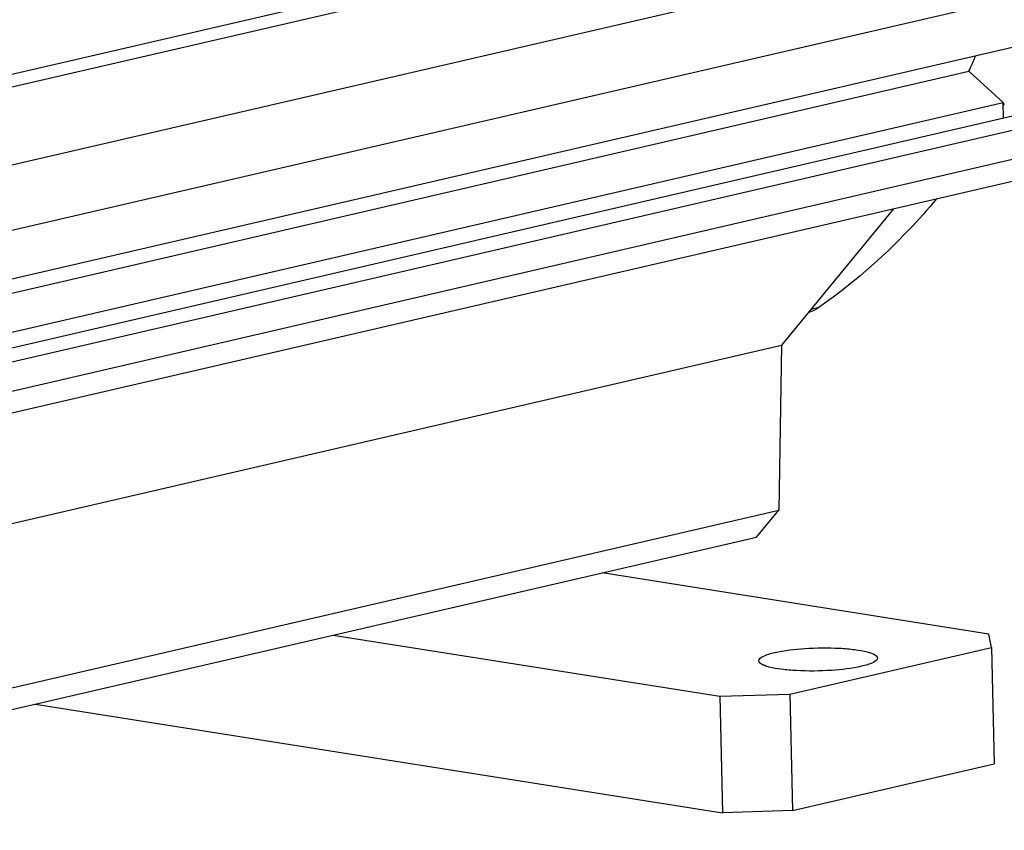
# Model space of a CAD drawing. Header units: millimetres. Extents: x 0 to 420, y 0 to 297.
# Tile 13 of 69: x 196 to 211, y 17 to 30. Entities that reach past the tile are written whole.
import ezdxf

# ---------------------------------------------------------------- set-up
doc = ezdxf.new("R2010")
doc.units = ezdxf.units.MM
doc.header["$LTSCALE"] = 23.1
for name, color, linetype in [('AXIS', 7, 'CONTINUOUS'), ('COMPONENTS', 7, 'CONTINUOUS'), ('CUT', 7, 'CONTINUOUS'), ('PROTRUSION', 7, 'CONTINUOUS')]:
    doc.layers.add(name, color=color, linetype=linetype)

msp = doc.modelspace()

# ---------------------------------------------------------------- linework, layer by layer
at = {"layer": 'AXIS', "color": 7, "linetype": 'CONTINUOUS'}
for p, q in [((189.69345, 27.31963), (212.12838, 32.51746)), ((211.62517, 32.20265), (189.19024, 27.00482)), ((211.32324, 30.94943), (189.18032, 25.81926)), ((189.74776, 24.96594), (212.18269, 30.16377))]:
    msp.add_line(p, q, dxfattribs=at)
at = {"layer": 'COMPONENTS', "color": 7, "linetype": 'CONTINUOUS'}
for p, q in [((211.09307, 28.34798), (211.07637, 28.3201)), ((210.85856, 20.29842), (204.99165, 21.22534)), ((200.91257, 20.28028), (206.77948, 19.35336)), ((210.89843, 20.09344), (210.85856, 20.29842)), ((207.83912, 19.38464), (210.89843, 20.09344)), ((210.89843, 20.09344), (210.93917, 18.32817)), ((206.77948, 19.35336), (207.83912, 19.38464)), ((206.77948, 19.35336), (206.82022, 17.5881)), ((207.83912, 19.38464), (207.87986, 17.61938)), ((196.399, 19.23456), (206.82022, 17.5881)), ((207.87986, 17.61938), (210.93917, 18.32817)), ((207.87986, 17.61938), (206.82022, 17.5881))]:
    msp.add_line(p, q, dxfattribs=at)
at = {"layer": 'COMPONENTS', "color": 9, "linetype": 'CONTINUOUS'}
msp.add_line((208.27916, 25.24948), (208.15895, 25.22163), dxfattribs=at)
at = {"layer": 'COMPONENTS', "color": 7, "linetype": 'CONTINUOUS'}
for points, knots in [([(210.06658, 26.89917), (209.93273, 26.73984), (209.39178, 26.13408), (208.77402, 25.59575), (208.27916, 25.24948)], [0, 0, 0, 0, 0.2562445, 1, 1, 1, 1]), ([(207.36951, 19.89194), (207.36881, 19.92189), (207.46786, 19.98421), (207.54842, 20.00281), (207.60957, 20.01698)], [0, 0, 0, 0, 0.32306542, 1, 1, 1, 1]), ([(207.60957, 20.01698), (207.75973, 20.05177), (208.0896, 20.08795), (208.49784, 20.09354), (208.81298, 20.06685), (208.97374, 20.04038), (209.07438, 20.00981), (209.13041, 19.98605), (209.16852, 19.95524), (209.16903, 19.93356)], [0, 0, 0, 0, 0.28902481, 0.61906341, 0.76476879, 0.88093373, 0.92514591, 0.9593244, 1, 1, 1, 1]), ([(208.92897, 19.80852), (208.77881, 19.77373), (208.44894, 19.73755), (208.0407, 19.73197), (207.72556, 19.75865), (207.5648, 19.78512), (207.46416, 19.81569), (207.40813, 19.83945), (207.37002, 19.87026), (207.36951, 19.89194)], [0, 0, 0, 0, 0.28902481, 0.61906341, 0.76476879, 0.88093373, 0.92514591, 0.9593244, 1, 1, 1, 1]), ([(209.16903, 19.93356), (209.16973, 19.90361), (209.07068, 19.84129), (208.99012, 19.82269), (208.92897, 19.80852)], [0, 0, 0, 0, 0.32306542, 1, 1, 1, 1])]:
    msp.add_open_spline(points, degree=3, knots=knots, dxfattribs=at)
msp.add_open_spline([(208.27916, 25.24948), (208.232, 25.21648), (208.1782, 25.19123), (208.12242, 25.17707)], degree=3, dxfattribs=at)
at = {"layer": 'CUT', "color": 7, "linetype": 'CONTINUOUS'}
for p, q in [((189.76473, 24.23042), (212.19966, 29.42824)), ((189.2248, 23.89188), (210.55583, 28.83396)), ((211.07404, 28.36024), (210.55583, 28.83396)), ((189.23843, 23.30127), (211.07404, 28.36024)), ((189.24384, 23.06688), (211.67877, 28.2647)), ((211.07945, 28.12585), (211.07404, 28.36024)), ((189.79359, 22.98002), (212.22852, 28.17785)), ((189.80377, 22.5387), (212.2387, 27.73653)), ((189.46669, 22.1283), (211.90162, 27.32613)), ((207.71327, 24.67901), (207.6742, 22.17915)), ((188.49927, 17.73662), (207.6742, 22.17915)), ((207.33712, 21.76875), (207.6742, 22.17915)), ((188.13885, 17.32081), (207.33712, 21.76875))]:
    msp.add_line(p, q, dxfattribs=at)
msp.add_arc((197.71847, 34.6374), 14.08822, 335.673478, 336.729707, dxfattribs=at)
at = {"layer": 'PROTRUSION', "color": 7, "linetype": 'CONTINUOUS'}
for p in [(209.4141, 26.74981), (189.30505, 20.41411)]:
    msp.add_line(p, (207.71327, 24.67901), dxfattribs=at)

doc.saveas('drawing.dxf')
